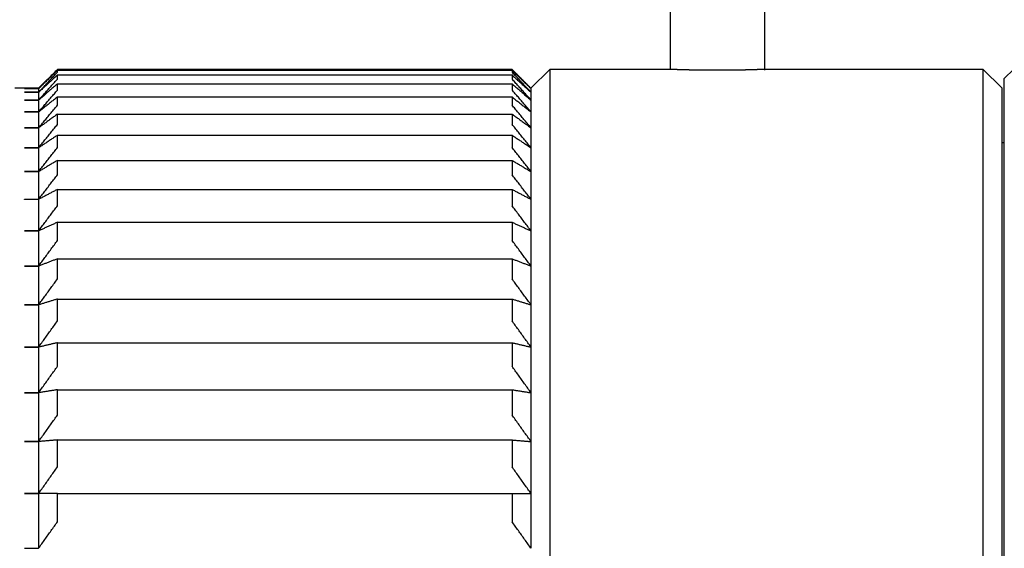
# Model space of a CAD drawing. Extents: x 465 to 776, y -135 to 0.
# Tile 42 of 47: x 552 to 573, y -58 to -46. Entities that reach past the tile are written whole.
import ezdxf

# ---------------------------------------------------------------- set-up
doc = ezdxf.new("R2010")
doc.units = 0
doc.header["$LTSCALE"] = 0.03
doc.header["$MEASUREMENT"] = 0
doc.layers.add('3', color=7, linetype='CONTINUOUS')

msp = doc.modelspace()

# ---------------------------------------------------------------- linework, layer by layer
at = {"layer": '3', "color": 7, "linetype": 'Continuous'}
for p, q in [((566.00591, -45.44827), (566.00591, -47.55293)), ((568.00591, -47.55441), (568.00591, -45.44786)), ((553.06715, -47.53895), (552.66789, -47.93822)), ((553.06715, -47.53895), (553.06715, -47.54001)), ((562.66862, -47.53895), (553.06715, -47.53895)), ((562.66862, -47.54001), (553.06715, -47.54001)), ((553.06715, -47.55721), (562.66862, -47.55721)), ((553.06715, -47.59764), (553.06715, -47.55721)), ((562.66862, -47.54001), (562.66862, -47.53895)), ((563.06789, -47.93822), (562.66862, -47.53895)), ((562.66862, -47.55721), (562.66862, -47.59764)), ((563.46715, -47.53895), (563.06789, -47.93822)), ((563.46715, -47.53895), (563.46715, -69.87781)), ((566.00591, -47.53895), (563.46715, -47.53895)), ((572.6239, -47.53895), (568.00592, -47.53895)), ((572.6239, -107.53748), (572.6239, -47.53895)), ((573.01789, -47.93294), (572.6239, -47.53895)), ((573.26789, -47.53298), (573.06789, -47.73298)), ((553.06715, -47.65783), (562.66862, -47.65783)), ((553.06715, -47.74309), (553.06715, -47.65783)), ((562.66862, -47.65783), (562.66862, -47.74309)), ((573.06789, -107.34346), (573.06789, -47.73298)), ((552.66789, -47.93822), (552.16789, -47.93822)), ((552.36789, -47.94516), (552.36789, -47.94513)), ((552.36789, -47.94513), (552.66789, -47.94513)), ((552.66789, -47.94516), (552.36789, -47.94516)), ((552.36789, -48.02328), (552.36789, -48.02317)), ((552.36789, -48.02317), (552.66789, -48.02317)), ((552.66789, -48.02328), (552.36789, -48.02328)), ((552.66789, -47.94513), (552.66789, -47.93822)), ((552.66789, -47.94516), (552.66789, -48.02317)), ((552.66789, -48.02328), (552.66789, -48.18778)), ((553.06715, -47.84609), (562.66862, -47.84609)), ((553.06715, -47.97594), (553.06715, -47.84609)), ((562.66862, -47.84609), (562.66862, -47.97594)), ((563.06789, -47.94513), (563.06789, -47.93822)), ((563.06789, -47.94513), (563.06789, -47.94516)), ((563.06789, -47.94516), (563.06789, -48.02317)), ((563.06789, -48.02317), (563.06789, -48.02328)), ((563.06789, -48.02328), (563.06789, -48.18778)), ((573.01789, -47.93294), (573.01789, -107.14349)), ((552.36789, -48.18797), (552.36789, -48.18778)), ((552.36789, -48.18778), (552.66789, -48.18778)), ((552.66789, -48.18797), (552.36789, -48.18797)), ((552.66789, -48.18797), (552.66789, -48.43848)), ((553.06715, -48.12145), (562.66862, -48.12145)), ((553.06715, -48.29549), (553.06715, -48.12145)), ((562.66862, -48.12145), (562.66862, -48.29549)), ((563.06789, -48.18778), (563.06789, -48.18797)), ((563.06789, -48.18797), (563.06789, -48.43848)), ((552.36789, -48.43875), (552.36789, -48.43848)), ((552.36789, -48.43848), (552.66789, -48.43848)), ((552.66789, -48.43875), (552.36789, -48.43875)), ((552.66789, -48.43875), (552.66789, -48.77454)), ((563.06789, -48.43848), (563.06789, -48.43875)), ((563.06789, -48.43875), (563.06789, -48.77454)), ((553.06715, -48.48309), (562.66862, -48.48309)), ((553.06715, -48.70082), (553.06715, -48.48309)), ((562.66862, -48.48309), (562.66862, -48.70082)), ((552.36789, -48.77489), (552.36789, -48.77454)), ((552.36789, -48.77454), (552.66789, -48.77454)), ((552.66789, -48.77489), (552.36789, -48.77489)), ((552.66789, -48.77489), (552.66789, -49.19497)), ((563.06789, -48.77454), (563.06789, -48.77489)), ((563.06789, -48.77489), (563.06789, -49.19497)), ((553.06715, -48.92996), (562.66862, -48.92996)), ((553.06715, -49.19074), (553.06715, -48.92996)), ((562.66862, -48.92996), (562.66862, -49.19074)), ((573.06789, -49.08794), (573.01784, -49.08794)), ((552.36789, -49.19539), (552.36789, -49.19497)), ((552.36789, -49.19497), (552.66789, -49.19497)), ((552.66789, -49.19539), (552.36789, -49.19539)), ((552.66789, -49.19539), (552.66789, -49.69853)), ((563.06789, -49.19497), (563.06789, -49.19539)), ((563.06789, -49.19539), (563.06789, -49.69853)), ((553.06715, -49.46074), (562.66862, -49.46074)), ((553.06715, -49.7638), (553.06715, -49.46074)), ((562.66862, -49.46074), (562.66862, -49.7638)), ((552.36789, -49.69903), (552.36789, -49.69853)), ((552.36789, -49.69853), (552.66789, -49.69853)), ((552.66789, -49.69903), (552.36789, -49.69903)), ((552.66789, -49.69903), (552.66789, -50.28374)), ((563.06789, -49.69853), (563.06789, -49.69903)), ((563.06789, -49.69903), (563.06789, -50.28374)), ((553.06715, -50.07387), (562.66862, -50.07387)), ((553.06715, -50.41833), (553.06715, -50.07387)), ((562.66862, -50.07387), (562.66862, -50.41833)), ((552.36789, -50.28432), (552.36789, -50.28374)), ((552.36789, -50.28374), (552.66789, -50.28374)), ((552.66789, -50.28432), (552.36789, -50.28432)), ((552.66789, -50.28432), (552.66789, -50.94891)), ((563.06789, -50.28374), (563.06789, -50.28432)), ((563.06789, -50.28432), (563.06789, -50.94891)), ((552.36789, -50.94955), (552.36789, -50.94891)), ((552.36789, -50.94891), (552.66789, -50.94891)), ((552.66789, -50.94955), (552.36789, -50.94955)), ((552.66789, -50.94955), (552.66789, -51.69206)), ((553.06715, -50.76756), (562.66862, -50.76756)), ((553.06715, -51.15241), (553.06715, -50.76756)), ((562.66862, -50.76756), (562.66862, -51.15241)), ((563.06789, -50.94891), (563.06789, -50.94955)), ((563.06789, -50.94955), (563.06789, -51.69206)), ((553.06715, -51.53978), (562.66862, -51.53978)), ((553.06715, -51.96388), (553.06715, -51.53978)), ((562.66862, -51.53978), (562.66862, -51.96388)), ((552.36789, -51.69278), (552.36789, -51.69206)), ((552.36789, -51.69206), (552.66789, -51.69206)), ((552.66789, -51.69278), (552.36789, -51.69278)), ((552.66789, -51.69278), (552.66789, -52.51102)), ((563.06789, -51.69206), (563.06789, -51.69278)), ((563.06789, -51.69278), (563.06789, -52.51102)), ((553.06715, -52.38825), (562.66862, -52.38825)), ((553.06715, -52.85036), (553.06715, -52.38825)), ((562.66862, -52.38825), (562.66862, -52.85036)), ((552.36789, -52.51181), (552.36789, -52.51102)), ((552.36789, -52.51102), (552.66789, -52.51102)), ((552.66789, -52.51181), (552.36789, -52.51181)), ((552.66789, -52.51181), (552.66789, -53.40339)), ((563.06789, -52.51102), (563.06789, -52.51181)), ((563.06789, -52.51181), (563.06789, -53.40339)), ((552.36789, -53.40425), (552.36789, -53.40339)), ((552.36789, -53.40339), (552.66789, -53.40339)), ((552.66789, -53.40425), (552.36789, -53.40425)), ((552.66789, -53.40425), (552.66789, -54.36656)), ((553.06715, -53.31049), (562.66862, -53.31049)), ((553.06715, -53.80926), (553.06715, -53.31049)), ((562.66862, -53.31049), (562.66862, -53.80926)), ((563.06789, -53.40339), (563.06789, -53.40425)), ((563.06789, -53.40425), (563.06789, -54.36656)), ((552.36789, -54.36748), (552.36789, -54.36656)), ((552.36789, -54.36656), (552.66789, -54.36656)), ((552.66789, -54.36748), (552.36789, -54.36748)), ((552.66789, -54.36748), (552.66789, -55.39769)), ((553.06715, -54.3038), (562.66862, -54.3038)), ((553.06715, -54.83776), (553.06715, -54.3038)), ((562.66862, -54.3038), (562.66862, -54.83776)), ((563.06789, -54.36656), (563.06789, -54.36748)), ((563.06789, -54.36748), (563.06789, -55.39769)), ((552.36789, -55.39867), (552.36789, -55.39769)), ((552.36789, -55.39769), (552.66789, -55.39769)), ((552.66789, -55.39867), (552.36789, -55.39867)), ((552.66789, -55.39867), (552.66789, -56.49376)), ((553.06715, -55.36525), (562.66862, -55.36525)), ((553.06715, -55.93285), (553.06715, -55.36525)), ((562.66862, -55.36525), (562.66862, -55.93285)), ((563.06789, -55.39769), (563.06789, -55.39867)), ((563.06789, -55.39867), (563.06789, -56.49376)), ((552.36789, -56.4948), (552.36789, -56.49376)), ((552.36789, -56.49376), (552.66789, -56.49376)), ((552.66789, -56.4948), (552.36789, -56.4948)), ((552.66789, -56.4948), (552.66789, -57.65156)), ((553.06715, -56.49175), (562.66862, -56.49175)), ((553.06715, -57.09131), (553.06715, -56.49175)), ((562.66862, -56.49175), (562.66862, -57.09131)), ((563.06789, -56.49376), (563.06789, -56.4948)), ((563.06789, -56.4948), (563.06789, -57.65156)), ((552.36789, -57.65265), (552.36789, -57.65156)), ((552.36789, -57.65156), (552.66789, -57.65156)), ((563.06789, -57.65156), (563.06789, -57.65265))]:
    msp.add_line(p, q, dxfattribs=at)
for points in [[(552.66789, -47.94513), (552.68445, -47.92822), (552.70103, -47.9113), (552.7176, -47.8944), (552.73419, -47.87749), (552.75078, -47.86059), (552.76738, -47.84369), (552.78398, -47.82679), (552.80059, -47.80989), (552.8172, -47.793), (552.83383, -47.77612), (552.85045, -47.75923), (552.86709, -47.74235), (552.88373, -47.72547), (552.90037, -47.7086), (552.91702, -47.69172), (552.93368, -47.67486), (552.95034, -47.65799), (552.96701, -47.64113), (552.98369, -47.62427), (553.00037, -47.60741), (553.01705, -47.59056), (553.03375, -47.5737), (553.05045, -47.55686), (553.06715, -47.54001)], [(553.06715, -47.55721), (553.05045, -47.57334), (553.03375, -47.58947), (553.01705, -47.60561), (553.00037, -47.62175), (552.98369, -47.63789), (552.96701, -47.65404), (552.95034, -47.67019), (552.93368, -47.68634), (552.91702, -47.70249), (552.90037, -47.71865), (552.88373, -47.73481), (552.86709, -47.75097), (552.85045, -47.76714), (552.83383, -47.78331), (552.8172, -47.79948), (552.80059, -47.81566), (552.78398, -47.83184), (552.76738, -47.84802), (552.75078, -47.8642), (552.73419, -47.88039), (552.7176, -47.89658), (552.70103, -47.91277), (552.68445, -47.92897), (552.66789, -47.94516)], [(552.66789, -48.02317), (552.68445, -48.0054), (552.70103, -47.98764), (552.7176, -47.96988), (552.73419, -47.95212), (552.75078, -47.93437), (552.76738, -47.91661), (552.78398, -47.89887), (552.80059, -47.88112), (552.8172, -47.86338), (552.83383, -47.84564), (552.85045, -47.82791), (552.86709, -47.81017), (552.88373, -47.79244), (552.90037, -47.77472), (552.91702, -47.757), (552.93368, -47.73928), (552.95034, -47.72156), (552.96701, -47.70385), (552.98369, -47.68614), (553.00037, -47.66843), (553.01705, -47.65073), (553.03375, -47.63303), (553.05045, -47.61533), (553.06715, -47.59764)], [(563.06789, -47.94513), (563.05133, -47.92822), (563.03476, -47.91132), (563.01819, -47.89441), (563.0016, -47.87751), (562.98502, -47.86061), (562.96842, -47.84371), (562.95182, -47.82682), (562.93522, -47.80993), (562.9186, -47.79304), (562.90198, -47.77615), (562.88536, -47.75927), (562.86872, -47.74239), (562.85208, -47.72551), (562.83544, -47.70863), (562.81878, -47.69176), (562.80213, -47.67489), (562.78546, -47.65802), (562.76879, -47.64115), (562.75211, -47.62429), (562.73543, -47.60743), (562.71874, -47.59057), (562.70204, -47.57372), (562.68533, -47.55686), (562.66862, -47.54001)], [(562.66862, -47.55721), (562.68533, -47.57334), (562.70203, -47.58947), (562.71872, -47.60561), (562.7354, -47.62175), (562.75208, -47.63789), (562.76876, -47.65404), (562.78543, -47.67018), (562.80209, -47.68633), (562.81875, -47.70249), (562.8354, -47.71865), (562.85204, -47.73481), (562.86868, -47.75097), (562.88532, -47.76714), (562.90194, -47.7833), (562.91856, -47.79948), (562.93518, -47.81565), (562.95179, -47.83183), (562.96839, -47.84801), (562.98499, -47.8642), (563.00158, -47.88038), (563.01817, -47.89657), (563.03475, -47.91277), (563.05132, -47.92896), (563.06789, -47.94516)], [(563.06789, -48.02317), (563.05133, -48.00541), (563.03476, -47.98765), (563.01818, -47.96989), (563.0016, -47.95214), (562.98501, -47.93439), (562.96842, -47.91664), (562.95182, -47.89889), (562.93521, -47.88115), (562.9186, -47.86341), (562.90198, -47.84567), (562.88535, -47.82794), (562.86872, -47.8102), (562.85208, -47.79248), (562.83543, -47.77475), (562.81878, -47.75703), (562.80212, -47.73931), (562.78546, -47.72159), (562.76879, -47.70387), (562.75211, -47.68616), (562.73542, -47.66845), (562.71873, -47.65074), (562.70204, -47.63304), (562.68533, -47.61534), (562.66862, -47.59764)], [(566.44385, -47.55352), (566.43851, -47.5534), (566.43319, -47.55329), (566.42791, -47.55318), (566.42266, -47.55306), (566.41743, -47.55294), (566.41224, -47.55283), (566.40707, -47.55271), (566.40193, -47.5526), (566.39682, -47.55248), (566.39174, -47.55236), (566.38669, -47.55224), (566.38167, -47.55212), (566.37667, -47.55201), (566.37171, -47.55189), (566.36677, -47.55177), (566.36186, -47.55165), (566.35698, -47.55153), (566.35213, -47.55141), (566.34731, -47.55129), (566.34252, -47.55117), (566.33775, -47.55104), (566.33301, -47.55092), (566.3283, -47.5508), (566.32362, -47.55068), (566.31897, -47.55056), (566.31435, -47.55044), (566.30975, -47.55031), (566.30518, -47.55019), (566.30064, -47.55007), (566.29613, -47.54995), (566.29165, -47.54982), (566.28719, -47.5497), (566.28276, -47.54958), (566.27836, -47.54945), (566.27399, -47.54933), (566.26965, -47.54921), (566.26534, -47.54908), (566.26105, -47.54896), (566.2568, -47.54884), (566.25257, -47.54872), (566.24837, -47.54859), (566.2442, -47.54847), (566.24005, -47.54835), (566.23594, -47.54822), (566.23185, -47.5481), (566.2278, -47.54798), (566.22377, -47.54785), (566.21977, -47.54773), (566.2158, -47.54761), (566.21186, -47.54749), (566.20795, -47.54736), (566.20407, -47.54724), (566.20022, -47.54712), (566.1964, -47.547), (566.19263, -47.54688), (566.18889, -47.54676), (566.18519, -47.54664), (566.18152, -47.54652), (566.17789, -47.5464), (566.1743, -47.54628), (566.17075, -47.54616), (566.16724, -47.54605), (566.16376, -47.54593), (566.16031, -47.54581), (566.15691, -47.5457), (566.15354, -47.54558), (566.15021, -47.54547), (566.14691, -47.54535), (566.14365, -47.54524), (566.14043, -47.54513), (566.13724, -47.54502), (566.1341, -47.5449), (566.13098, -47.54479), (566.12791, -47.54468), (566.12487, -47.54457), (566.12186, -47.54447), (566.1189, -47.54436), (566.11597, -47.54425), (566.11308, -47.54414), (566.11022, -47.54404), (566.1074, -47.54393), (566.10461, -47.54383), (566.10187, -47.54373), (566.09916, -47.54362), (566.09648, -47.54352), (566.09385, -47.54342), (566.09124, -47.54332), (566.08868, -47.54322), (566.08615, -47.54312), (566.08366, -47.54303), (566.0812, -47.54293), (566.07878, -47.54283), (566.0764, -47.54274), (566.07406, -47.54264), (566.07175, -47.54255), (566.06948, -47.54246), (566.06724, -47.54237), (566.06504, -47.54228), (566.06288, -47.54219), (566.06076, -47.5421), (566.05867, -47.54201), (566.05662, -47.54192), (566.05461, -47.54184), (566.05264, -47.54175), (566.0507, -47.54167), (566.04881, -47.54159), (566.04696, -47.54151), (566.04515, -47.54142), (566.04337, -47.54135), (566.04165, -47.54127), (566.03996, -47.54119), (566.03831, -47.54112), (566.03671, -47.54104), (566.03515, -47.54097), (566.03362, -47.5409), (566.03214, -47.54083), (566.0307, -47.54076), (566.02931, -47.54069), (566.02795, -47.54062), (566.02663, -47.54056), (566.02536, -47.54049), (566.02412, -47.54043), (566.02293, -47.54037), (566.02177, -47.54031), (566.02066, -47.54025), (566.01958, -47.54019), (566.01855, -47.54014), (566.01756, -47.54008), (566.0166, -47.54003), (566.01569, -47.53997), (566.01482, -47.53992), (566.01399, -47.53987), (566.0132, -47.53982), (566.01244, -47.53978), (566.01173, -47.53973), (566.01107, -47.53968), (566.01044, -47.53964), (566.00985, -47.5396), (566.0093, -47.53956), (566.0088, -47.53952), (566.00833, -47.53948), (566.0079, -47.53944), (566.00752, -47.53941), (566.00718, -47.53937), (566.00687, -47.53934), (566.00661, -47.53931), (566.00639, -47.53928), (566.00621, -47.53925), (566.00608, -47.53922), (566.00598, -47.53919), (566.00592, -47.53917), (566.00591, -47.53915)], [(568.00591, -47.53914), (568.00589, -47.53917), (568.00583, -47.53919), (568.00573, -47.53922), (568.00558, -47.53925), (568.00539, -47.53928), (568.00516, -47.53931), (568.00489, -47.53934), (568.00457, -47.53938), (568.00421, -47.53941), (568.0038, -47.53945), (568.00335, -47.53949), (568.00286, -47.53953), (568.00233, -47.53957), (568.00175, -47.53961), (568.00113, -47.53966), (568.00046, -47.5397), (567.99976, -47.53975), (567.99901, -47.5398), (567.99821, -47.53985), (567.99737, -47.5399), (567.99649, -47.53995), (567.99557, -47.54001), (567.9946, -47.54006), (567.99359, -47.54012), (567.99254, -47.54018), (567.99144, -47.54023), (567.9903, -47.5403), (567.98912, -47.54036), (567.98789, -47.54042), (567.98662, -47.54049), (567.98531, -47.54055), (567.98395, -47.54062), (567.98255, -47.54069), (567.9811, -47.54076), (567.97961, -47.54083), (567.97808, -47.5409), (567.9765, -47.54098), (567.97488, -47.54105), (567.97322, -47.54113), (567.9715, -47.54121), (567.96975, -47.54129), (567.96795, -47.54137), (567.96611, -47.54145), (567.96423, -47.54153), (567.96231, -47.54162), (567.96035, -47.5417), (567.95835, -47.54179), (567.95631, -47.54188), (567.95423, -47.54196), (567.95211, -47.54205), (567.94995, -47.54214), (567.94775, -47.54224), (567.9455, -47.54233), (567.94322, -47.54242), (567.9409, -47.54252), (567.93855, -47.54261), (567.93615, -47.54271), (567.93371, -47.54281), (567.93123, -47.5429), (567.92871, -47.543), (567.92616, -47.5431), (567.92356, -47.5432), (567.92093, -47.54331), (567.91826, -47.54341), (567.91554, -47.54351), (567.91279, -47.54362), (567.91, -47.54372), (567.90717, -47.54383), (567.90431, -47.54394), (567.9014, -47.54405), (567.89845, -47.54416), (567.89546, -47.54426), (567.89244, -47.54438), (567.88937, -47.54449), (567.88627, -47.5446), (567.88312, -47.54471), (567.87994, -47.54483), (567.87672, -47.54494), (567.87345, -47.54505), (567.87015, -47.54517), (567.86681, -47.54529), (567.86342, -47.5454), (567.86, -47.54552), (567.85654, -47.54564), (567.85304, -47.54576), (567.84949, -47.54588), (567.84591, -47.546), (567.84229, -47.54612), (567.83863, -47.54624), (567.83492, -47.54637), (567.83118, -47.54649), (567.8274, -47.54661), (567.82358, -47.54674), (567.81973, -47.54686), (567.81584, -47.54699), (567.81193, -47.54711), (567.80797, -47.54724), (567.80399, -47.54736), (567.79998, -47.54749), (567.79594, -47.54761), (567.79186, -47.54774), (567.78776, -47.54786), (567.78362, -47.54799), (567.77945, -47.54812), (567.77525, -47.54824), (567.77102, -47.54837), (567.76676, -47.54849), (567.76246, -47.54862), (567.75814, -47.54875), (567.75378, -47.54887), (567.74939, -47.549), (567.74498, -47.54913), (567.74053, -47.54925), (567.73605, -47.54938), (567.73154, -47.54951), (567.72699, -47.54963), (567.72242, -47.54976), (567.71782, -47.54989), (567.71318, -47.55001), (567.70852, -47.55014), (567.70382, -47.55027), (567.6991, -47.55039), (567.69434, -47.55052), (567.68955, -47.55064), (567.68473, -47.55077), (567.67988, -47.55089), (567.675, -47.55102), (567.67008, -47.55114), (567.66514, -47.55127), (567.66016, -47.55139), (567.65516, -47.55152), (567.65012, -47.55164), (567.64505, -47.55177), (567.63995, -47.55189), (567.63482, -47.55201), (567.62965, -47.55214), (567.62445, -47.55226), (567.61922, -47.55238), (567.61396, -47.5525), (567.60866, -47.55262), (567.60334, -47.55274), (567.59799, -47.55286), (567.59261, -47.55298), (567.58721, -47.5531), (567.58178, -47.55322), (567.57633, -47.55334), (567.57085, -47.55346), (567.56536, -47.55357), (567.55985, -47.55369), (567.55431, -47.5538), (567.54876, -47.55392), (567.54319, -47.55403), (567.5376, -47.55414), (567.53199, -47.55425), (567.52637, -47.55436), (567.52072, -47.55447), (567.51505, -47.55458), (567.50936, -47.55469), (567.50366, -47.5548), (567.49793, -47.5549), (567.49219, -47.55501), (567.48642, -47.55511), (567.48064, -47.55522), (567.47484, -47.55532), (567.46902, -47.55542), (567.46318, -47.55552), (567.45732, -47.55562), (567.45144, -47.55572), (567.44554, -47.55582), (567.43962, -47.55591), (567.43369, -47.55601), (567.42773, -47.5561), (567.42175, -47.5562), (567.41576, -47.55629), (567.40975, -47.55638), (567.40371, -47.55647), (567.39766, -47.55656), (567.39159, -47.55665), (567.3855, -47.55673), (567.37939, -47.55682), (567.37326, -47.5569), (567.36712, -47.55699), (567.36095, -47.55707), (567.35476, -47.55715), (567.34855, -47.55723), (567.34233, -47.55731), (567.33608, -47.55739), (567.32981, -47.55746), (567.32353, -47.55754), (567.31723, -47.55761), (567.3109, -47.55768), (567.30456, -47.55775), (567.2982, -47.55782), (567.29182, -47.55789), (567.28542, -47.55796), (567.27902, -47.55803), (567.27261, -47.55809), (567.2662, -47.55815), (567.25978, -47.55821), (567.25336, -47.55827), (567.24693, -47.55833), (567.24049, -47.55839), (567.23405, -47.55844), (567.22761, -47.5585), (567.22115, -47.55855), (567.2147, -47.5586), (567.20824, -47.55865), (567.20177, -47.5587), (567.1953, -47.55874), (567.18882, -47.55879), (567.18234, -47.55883), (567.17585, -47.55887), (567.16936, -47.55891), (567.16286, -47.55895), (567.15636, -47.55899), (567.14985, -47.55902), (567.14334, -47.55906), (567.13682, -47.55909), (567.13029, -47.55912), (567.12376, -47.55915), (567.11723, -47.55918), (567.11069, -47.5592), (567.10414, -47.55923), (567.09759, -47.55925), (567.09104, -47.55927), (567.08448, -47.55929), (567.07791, -47.55931), (567.07134, -47.55933), (567.06476, -47.55934), (567.05818, -47.55936), (567.0516, -47.55937), (567.045, -47.55938), (567.03841, -47.55939), (567.0318, -47.55939), (567.02519, -47.5594), (567.01858, -47.5594), (567.01196, -47.55941), (567.00534, -47.55941), (566.99871, -47.5594), (566.99207, -47.5594), (566.98543, -47.5594), (566.97878, -47.55939), (566.97213, -47.55938), (566.96547, -47.55938), (566.95882, -47.55936), (566.95216, -47.55935), (566.94551, -47.55934), (566.93887, -47.55932), (566.93223, -47.55931), (566.92561, -47.55929), (566.919, -47.55927), (566.91239, -47.55924), (566.9058, -47.55922), (566.89922, -47.5592), (566.89264, -47.55917), (566.88607, -47.55914), (566.87952, -47.55911), (566.87297, -47.55908), (566.86643, -47.55905), (566.8599, -47.55901), (566.85339, -47.55898), (566.84688, -47.55894), (566.84038, -47.5589), (566.83389, -47.55886), (566.8274, -47.55882), (566.82093, -47.55877), (566.81447, -47.55873), (566.80802, -47.55868), (566.80157, -47.55863), (566.79514, -47.55858), (566.78871, -47.55853), (566.7823, -47.55848), (566.77589, -47.55843), (566.76949, -47.55837), (566.7631, -47.55832), (566.75672, -47.55826), (566.75036, -47.5582), (566.74399, -47.55814), (566.73764, -47.55807), (566.7313, -47.55801), (566.72497, -47.55795), (566.71865, -47.55788), (566.71233, -47.55781), (566.70603, -47.55774), (566.69974, -47.55767), (566.69345, -47.5576), (566.68717, -47.55752), (566.68091, -47.55745), (566.67465, -47.55737), (566.6684, -47.5573), (566.66217, -47.55722), (566.65594, -47.55714), (566.64972, -47.55705), (566.6435, -47.55697), (566.6373, -47.55689), (566.63112, -47.5568), (566.62495, -47.55672), (566.61879, -47.55663), (566.61266, -47.55654), (566.60654, -47.55645), (566.60045, -47.55636), (566.59438, -47.55626), (566.58833, -47.55617), (566.5823, -47.55608), (566.57629, -47.55598), (566.5703, -47.55588), (566.56434, -47.55579), (566.55839, -47.55569), (566.55246, -47.55559), (566.54656, -47.55549), (566.54068, -47.55538), (566.53481, -47.55528), (566.52897, -47.55518), (566.52315, -47.55507), (566.51735, -47.55497), (566.51157, -47.55486), (566.50581, -47.55475), (566.50007, -47.55465), (566.49436, -47.55454), (566.48866, -47.55443), (566.48299, -47.55432), (566.47733, -47.55421), (566.4717, -47.55409), (566.46609, -47.55398), (566.4605, -47.55387), (566.45493, -47.55375), (566.44938, -47.55363), (566.44385, -47.55352)], [(553.06715, -47.65783), (553.05045, -47.67303), (553.03375, -47.68822), (553.01705, -47.70342), (553.00037, -47.71863), (552.98369, -47.73383), (552.96701, -47.74904), (552.95034, -47.76426), (552.93368, -47.77947), (552.91702, -47.79469), (552.90037, -47.80991), (552.88373, -47.82513), (552.86709, -47.84036), (552.85045, -47.85558), (552.83383, -47.87082), (552.8172, -47.88605), (552.80059, -47.90129), (552.78398, -47.91653), (552.76738, -47.93177), (552.75078, -47.94701), (552.73419, -47.96226), (552.7176, -47.97751), (552.70103, -47.99277), (552.68445, -48.00802), (552.66789, -48.02328)], [(552.66789, -48.18778), (552.68445, -48.16922), (552.70103, -48.15065), (552.7176, -48.13209), (552.73419, -48.11353), (552.75078, -48.09498), (552.76738, -48.07643), (552.78398, -48.05788), (552.80059, -48.03934), (552.8172, -48.0208), (552.83383, -48.00226), (552.85045, -47.98372), (552.86709, -47.96519), (552.88373, -47.94667), (552.90037, -47.92814), (552.91702, -47.90962), (552.93368, -47.89111), (552.95034, -47.87259), (552.96701, -47.85408), (552.98369, -47.83558), (553.00037, -47.81707), (553.01705, -47.79857), (553.03375, -47.78008), (553.05045, -47.76158), (553.06715, -47.74309)], [(562.66862, -47.65783), (562.68533, -47.67303), (562.70203, -47.68822), (562.71872, -47.70342), (562.73541, -47.71863), (562.75209, -47.73383), (562.76876, -47.74904), (562.78543, -47.76425), (562.80209, -47.77947), (562.81875, -47.79469), (562.8354, -47.80991), (562.85205, -47.82513), (562.86869, -47.84036), (562.88532, -47.85558), (562.90195, -47.87081), (562.91857, -47.88605), (562.93518, -47.90129), (562.95179, -47.91653), (562.9684, -47.93177), (562.98499, -47.94701), (563.00158, -47.96226), (563.01817, -47.97751), (563.03475, -47.99277), (563.05132, -48.00802), (563.06789, -48.02328)], [(563.06789, -48.18778), (563.05133, -48.16922), (563.03476, -48.15066), (563.01818, -48.1321), (563.0016, -48.11355), (562.98501, -48.095), (562.96842, -48.07645), (562.95181, -48.0579), (562.93521, -48.03936), (562.91859, -48.02082), (562.90197, -48.00228), (562.88535, -47.98375), (562.86871, -47.96522), (562.85207, -47.94669), (562.83543, -47.92817), (562.81878, -47.90965), (562.80212, -47.89113), (562.78545, -47.87262), (562.76878, -47.8541), (562.7521, -47.83559), (562.73542, -47.81709), (562.71873, -47.79858), (562.70204, -47.78008), (562.68533, -47.76159), (562.66862, -47.74309)], [(553.06715, -47.84609), (553.05045, -47.86031), (553.03375, -47.87453), (553.01705, -47.88875), (553.00037, -47.90297), (552.98369, -47.9172), (552.96701, -47.93142), (552.95034, -47.94566), (552.93368, -47.95989), (552.91702, -47.97412), (552.90037, -47.98836), (552.88373, -48.0026), (552.86709, -48.01685), (552.85045, -48.03109), (552.83383, -48.04534), (552.8172, -48.05959), (552.80059, -48.07385), (552.78398, -48.0881), (552.76738, -48.10236), (552.75078, -48.11663), (552.73419, -48.13089), (552.7176, -48.14516), (552.70103, -48.15943), (552.68445, -48.1737), (552.66789, -48.18797)], [(552.66789, -48.43848), (552.68445, -48.41917), (552.70103, -48.39986), (552.7176, -48.38055), (552.73419, -48.36125), (552.75078, -48.34195), (552.76738, -48.32266), (552.78398, -48.30336), (552.80059, -48.28408), (552.8172, -48.26479), (552.83383, -48.24551), (552.85045, -48.22623), (552.86709, -48.20696), (552.88373, -48.18769), (552.90037, -48.16842), (552.91702, -48.14915), (552.93368, -48.12989), (552.95034, -48.11064), (552.96701, -48.09138), (552.98369, -48.07213), (553.00037, -48.05289), (553.01705, -48.03364), (553.03375, -48.01441), (553.05045, -47.99517), (553.06715, -47.97594)], [(562.66862, -47.84609), (562.68533, -47.86031), (562.70203, -47.87453), (562.71872, -47.88875), (562.73541, -47.90297), (562.75209, -47.9172), (562.76877, -47.93143), (562.78543, -47.94566), (562.8021, -47.95989), (562.81876, -47.97413), (562.83541, -47.98836), (562.85205, -48.00261), (562.86869, -48.01685), (562.88532, -48.0311), (562.90195, -48.04534), (562.91857, -48.0596), (562.93519, -48.07385), (562.9518, -48.08811), (562.9684, -48.10237), (562.985, -48.11663), (563.00159, -48.13089), (563.01817, -48.14516), (563.03475, -48.15943), (563.05132, -48.1737), (563.06789, -48.18797)], [(563.06789, -48.43848), (563.05132, -48.41917), (563.03475, -48.39987), (563.01818, -48.38057), (563.0016, -48.36127), (562.98501, -48.34197), (562.96841, -48.32267), (562.95181, -48.30338), (562.9352, -48.2841), (562.91859, -48.26481), (562.90197, -48.24553), (562.88534, -48.22626), (562.86871, -48.20698), (562.85207, -48.18771), (562.83542, -48.16844), (562.81877, -48.14918), (562.80211, -48.12992), (562.78545, -48.11066), (562.76878, -48.0914), (562.7521, -48.07215), (562.73542, -48.0529), (562.71873, -48.03366), (562.70203, -48.01441), (562.68533, -47.99517), (562.66862, -47.97594)], [(553.06715, -48.12145), (553.05045, -48.13465), (553.03375, -48.14784), (553.01705, -48.16104), (553.00037, -48.17424), (552.98369, -48.18744), (552.96701, -48.20065), (552.95034, -48.21386), (552.93368, -48.22707), (552.91702, -48.24028), (552.90037, -48.25349), (552.88373, -48.26671), (552.86709, -48.27993), (552.85045, -48.29315), (552.83383, -48.30638), (552.8172, -48.3196), (552.80059, -48.33283), (552.78398, -48.34606), (552.76738, -48.3593), (552.75078, -48.37253), (552.73419, -48.38577), (552.7176, -48.39902), (552.70103, -48.41226), (552.68445, -48.42551), (552.66789, -48.43875)], [(562.66862, -48.12145), (562.68533, -48.13465), (562.70203, -48.14784), (562.71872, -48.16104), (562.73541, -48.17424), (562.7521, -48.18745), (562.76877, -48.20065), (562.78544, -48.21386), (562.8021, -48.22707), (562.81876, -48.24029), (562.83541, -48.2535), (562.85206, -48.26672), (562.8687, -48.27994), (562.88533, -48.29316), (562.90196, -48.30638), (562.91858, -48.31961), (562.93519, -48.33284), (562.9518, -48.34607), (562.96841, -48.3593), (562.985, -48.37254), (563.00159, -48.38578), (563.01817, -48.39902), (563.03475, -48.41226), (563.05132, -48.42551), (563.06789, -48.43875)], [(552.66789, -48.77454), (552.68445, -48.75454), (552.70103, -48.73454), (552.7176, -48.71454), (552.73419, -48.69455), (552.75078, -48.67456), (552.76738, -48.65458), (552.78398, -48.6346), (552.80059, -48.61462), (552.8172, -48.59465), (552.83383, -48.57468), (552.85045, -48.55472), (552.86709, -48.53475), (552.88373, -48.5148), (552.90037, -48.49484), (552.91702, -48.47489), (552.93368, -48.45494), (552.95034, -48.435), (552.96701, -48.41506), (552.98369, -48.39512), (553.00037, -48.37519), (553.01705, -48.35526), (553.03375, -48.33533), (553.05045, -48.31541), (553.06715, -48.29549)], [(563.06789, -48.77454), (563.05132, -48.75454), (563.03475, -48.73455), (563.01818, -48.71455), (563.00159, -48.69456), (562.98501, -48.67458), (562.96841, -48.6546), (562.95181, -48.63462), (562.9352, -48.61464), (562.91859, -48.59467), (562.90197, -48.5747), (562.88534, -48.55474), (562.86871, -48.53477), (562.85207, -48.51482), (562.83542, -48.49486), (562.81877, -48.47491), (562.80211, -48.45496), (562.78545, -48.43502), (562.76878, -48.41507), (562.7521, -48.39514), (562.73542, -48.3752), (562.71873, -48.35527), (562.70203, -48.33534), (562.68533, -48.31541), (562.66862, -48.29549)], [(553.06715, -48.48309), (553.05045, -48.49523), (553.03375, -48.50736), (553.01705, -48.5195), (553.00037, -48.53164), (552.98369, -48.54378), (552.96701, -48.55592), (552.95034, -48.56807), (552.93368, -48.58022), (552.91702, -48.59237), (552.90037, -48.60452), (552.88373, -48.61667), (552.86709, -48.62883), (552.85045, -48.64099), (552.83383, -48.65315), (552.8172, -48.66532), (552.80059, -48.67748), (552.78398, -48.68965), (552.76738, -48.70182), (552.75078, -48.71399), (552.73419, -48.72617), (552.7176, -48.73834), (552.70103, -48.75052), (552.68445, -48.7627), (552.66789, -48.77489)], [(562.66862, -48.48309), (562.68533, -48.49523), (562.70203, -48.50736), (562.71873, -48.5195), (562.73541, -48.53164), (562.7521, -48.54378), (562.76877, -48.55593), (562.78544, -48.56808), (562.80211, -48.58022), (562.81876, -48.59238), (562.83542, -48.60453), (562.85206, -48.61668), (562.8687, -48.62884), (562.88533, -48.641), (562.90196, -48.65316), (562.91858, -48.66532), (562.9352, -48.67749), (562.9518, -48.68966), (562.96841, -48.70183), (562.985, -48.714), (563.00159, -48.72617), (563.01818, -48.73835), (563.03475, -48.75053), (563.05132, -48.76271), (563.06789, -48.77489)], [(552.66789, -49.19497), (552.68445, -49.17433), (552.70103, -49.1537), (552.7176, -49.13308), (552.73419, -49.11246), (552.75078, -49.09184), (552.76738, -49.07123), (552.78398, -49.05062), (552.80059, -49.03001), (552.8172, -49.00941), (552.83383, -48.98881), (552.85045, -48.96821), (552.86709, -48.94762), (552.88373, -48.92704), (552.90037, -48.90645), (552.91702, -48.88587), (552.93368, -48.8653), (552.95034, -48.84472), (552.96701, -48.82416), (552.98369, -48.80359), (553.00037, -48.78303), (553.01705, -48.76247), (553.03375, -48.74192), (553.05045, -48.72137), (553.06715, -48.70082)], [(563.06789, -49.19497), (563.05132, -49.17433), (563.03475, -49.1537), (563.01817, -49.13308), (563.00158, -49.11245), (562.98499, -49.09184), (562.96839, -49.07122), (562.95179, -49.05061), (562.93518, -49.03001), (562.91857, -49.0094), (562.90195, -48.9888), (562.88532, -48.96821), (562.86869, -48.94762), (562.85205, -48.92703), (562.8354, -48.90645), (562.81875, -48.88587), (562.80209, -48.86529), (562.78543, -48.84472), (562.76876, -48.82415), (562.75209, -48.80359), (562.73541, -48.78303), (562.71872, -48.76247), (562.70203, -48.74192), (562.68533, -48.72137), (562.66862, -48.70082)], [(553.06715, -48.92996), (553.05045, -48.94099), (553.03375, -48.95203), (553.01705, -48.96307), (553.00037, -48.97412), (552.98369, -48.98516), (552.96701, -48.99621), (552.95034, -49.00726), (552.93368, -49.01831), (552.91702, -49.02936), (552.90037, -49.04041), (552.88373, -49.05147), (552.86709, -49.06253), (552.85045, -49.07359), (552.83383, -49.08465), (552.8172, -49.09572), (552.80059, -49.10678), (552.78398, -49.11785), (552.76738, -49.12892), (552.75078, -49.14), (552.73419, -49.15107), (552.7176, -49.16215), (552.70103, -49.17323), (552.68445, -49.18431), (552.66789, -49.19539)], [(562.66862, -48.92996), (562.68533, -48.941), (562.70203, -48.95204), (562.71873, -48.96308), (562.73542, -48.97412), (562.7521, -48.98517), (562.76877, -48.99621), (562.78544, -49.00726), (562.80211, -49.01832), (562.81877, -49.02937), (562.83542, -49.04042), (562.85206, -49.05148), (562.8687, -49.06254), (562.88534, -49.0736), (562.90196, -49.08466), (562.91858, -49.09573), (562.9352, -49.10679), (562.95181, -49.11786), (562.96841, -49.12893), (562.985, -49.14), (563.00159, -49.15108), (563.01818, -49.16215), (563.03475, -49.17323), (563.05132, -49.18431), (563.06789, -49.19539)], [(552.66789, -49.69853), (552.68445, -49.67732), (552.70103, -49.65612), (552.7176, -49.63493), (552.73419, -49.61374), (552.75078, -49.59255), (552.76738, -49.57137), (552.78398, -49.55019), (552.80059, -49.52901), (552.8172, -49.50784), (552.83383, -49.48668), (552.85045, -49.46551), (552.86709, -49.44435), (552.88373, -49.4232), (552.90037, -49.40205), (552.91702, -49.3809), (552.93368, -49.35975), (552.95034, -49.33861), (552.96701, -49.31748), (552.98369, -49.29634), (553.00037, -49.27521), (553.01705, -49.25409), (553.03375, -49.23297), (553.05045, -49.21185), (553.06715, -49.19074)], [(563.06789, -49.69853), (563.05132, -49.67732), (563.03475, -49.65612), (563.01817, -49.63493), (563.00158, -49.61373), (562.98499, -49.59255), (562.96839, -49.57136), (562.95179, -49.55018), (562.93518, -49.52901), (562.91856, -49.50784), (562.90194, -49.48667), (562.88532, -49.46551), (562.86868, -49.44435), (562.85204, -49.42319), (562.8354, -49.40204), (562.81875, -49.38089), (562.80209, -49.35975), (562.78543, -49.33861), (562.76876, -49.31747), (562.75208, -49.29634), (562.7354, -49.27521), (562.71872, -49.25409), (562.70203, -49.23297), (562.68533, -49.21185), (562.66862, -49.19074)], [(553.06715, -49.46074), (553.05045, -49.47064), (553.03375, -49.48055), (553.01705, -49.49047), (553.00037, -49.50038), (552.98369, -49.51029), (552.96701, -49.52021), (552.95034, -49.53013), (552.93368, -49.54005), (552.91702, -49.54997), (552.90037, -49.5599), (552.88373, -49.56982), (552.86709, -49.57975), (552.85045, -49.58968), (552.83383, -49.59961), (552.8172, -49.60955), (552.80059, -49.61948), (552.78398, -49.62942), (552.76738, -49.63936), (552.75078, -49.6493), (552.73419, -49.65924), (552.7176, -49.66918), (552.70103, -49.67913), (552.68445, -49.68908), (552.66789, -49.69903)], [(562.66862, -49.46074), (562.68533, -49.47065), (562.70203, -49.48056), (562.71873, -49.49047), (562.73542, -49.50038), (562.7521, -49.5103), (562.76878, -49.52022), (562.78545, -49.53014), (562.80211, -49.54006), (562.81877, -49.54998), (562.83542, -49.55991), (562.85207, -49.56983), (562.8687, -49.57976), (562.88534, -49.58969), (562.90196, -49.59962), (562.91859, -49.60955), (562.9352, -49.61949), (562.95181, -49.62943), (562.96841, -49.63936), (562.98501, -49.6493), (563.00159, -49.65924), (563.01818, -49.66919), (563.03475, -49.67913), (563.05132, -49.68908), (563.06789, -49.69903)], [(552.66789, -50.28374), (552.68445, -50.26203), (552.70103, -50.24033), (552.7176, -50.21863), (552.73419, -50.19693), (552.75078, -50.17523), (552.76738, -50.15354), (552.78398, -50.13186), (552.80059, -50.11018), (552.8172, -50.0885), (552.83383, -50.06682), (552.85045, -50.04515), (552.86709, -50.02349), (552.88373, -50.00183), (552.90037, -49.98017), (552.91702, -49.95851), (552.93368, -49.93686), (552.95034, -49.91522), (552.96701, -49.89357), (552.98369, -49.87193), (553.00037, -49.8503), (553.01705, -49.82867), (553.03375, -49.80704), (553.05045, -49.78542), (553.06715, -49.7638)], [(563.06789, -50.28374), (563.05132, -50.26203), (563.03475, -50.24033), (563.01817, -50.21862), (563.00158, -50.19692), (562.98499, -50.17523), (562.96839, -50.15354), (562.95179, -50.13185), (562.93518, -50.11017), (562.91856, -50.08849), (562.90194, -50.06681), (562.88531, -50.04514), (562.86868, -50.02348), (562.85204, -50.00181), (562.8354, -49.98016), (562.81875, -49.9585), (562.80209, -49.93685), (562.78543, -49.91521), (562.76876, -49.89357), (562.75208, -49.87193), (562.7354, -49.85029), (562.71872, -49.82866), (562.70203, -49.80704), (562.68533, -49.78542), (562.66862, -49.7638)], [(553.06715, -50.07387), (553.05045, -50.08262), (553.03375, -50.09137), (553.01705, -50.10013), (553.00037, -50.10888), (552.98369, -50.11764), (552.96701, -50.1264), (552.95034, -50.13516), (552.93368, -50.14392), (552.91702, -50.15268), (552.90037, -50.16145), (552.88373, -50.17021), (552.86709, -50.17898), (552.85045, -50.18775), (552.83383, -50.19652), (552.8172, -50.20529), (552.80059, -50.21407), (552.78398, -50.22284), (552.76738, -50.23162), (552.75078, -50.2404), (552.73419, -50.24918), (552.7176, -50.25796), (552.70103, -50.26675), (552.68445, -50.27553), (552.66789, -50.28432)], [(562.66862, -50.07387), (562.68533, -50.08262), (562.70203, -50.09138), (562.71873, -50.10013), (562.73542, -50.10889), (562.7521, -50.11764), (562.76878, -50.1264), (562.78545, -50.13516), (562.80211, -50.14393), (562.81877, -50.15269), (562.83542, -50.16145), (562.85207, -50.17022), (562.86871, -50.17899), (562.88534, -50.18776), (562.90197, -50.19653), (562.91859, -50.2053), (562.9352, -50.21408), (562.95181, -50.22285), (562.96841, -50.23163), (562.98501, -50.24041), (563.0016, -50.24919), (563.01818, -50.25797), (563.03475, -50.26675), (563.05132, -50.27553), (563.06789, -50.28432)], [(552.66789, -50.94891), (552.68445, -50.92675), (552.70103, -50.9046), (552.7176, -50.88246), (552.73419, -50.86031), (552.75078, -50.83818), (552.76738, -50.81604), (552.78398, -50.79391), (552.80059, -50.77179), (552.8172, -50.74967), (552.83383, -50.72755), (552.85045, -50.70544), (552.86709, -50.68333), (552.88373, -50.66122), (552.90037, -50.63912), (552.91702, -50.61702), (552.93368, -50.59493), (552.95034, -50.57284), (552.96701, -50.55076), (552.98369, -50.52868), (553.00037, -50.5066), (553.01705, -50.48453), (553.03375, -50.46246), (553.05045, -50.44039), (553.06715, -50.41833)], [(563.06789, -50.94891), (563.05132, -50.92675), (563.03475, -50.9046), (563.01817, -50.88245), (563.00158, -50.86031), (562.98499, -50.83817), (562.9684, -50.81604), (562.95179, -50.79391), (562.93518, -50.77179), (562.91857, -50.74966), (562.90195, -50.72755), (562.88532, -50.70543), (562.86869, -50.68332), (562.85205, -50.66122), (562.8354, -50.63912), (562.81875, -50.61702), (562.80209, -50.59493), (562.78543, -50.57284), (562.76876, -50.55075), (562.75209, -50.52867), (562.73541, -50.5066), (562.71872, -50.48452), (562.70203, -50.46246), (562.68533, -50.44039), (562.66862, -50.41833)], [(553.06715, -50.76756), (553.05045, -50.77513), (553.03375, -50.7827), (553.01705, -50.79027), (553.00037, -50.79784), (552.98369, -50.80541), (552.96701, -50.81299), (552.95034, -50.82056), (552.93368, -50.82814), (552.91702, -50.83572), (552.90037, -50.84329), (552.88373, -50.85088), (552.86709, -50.85846), (552.85045, -50.86604), (552.83383, -50.87363), (552.8172, -50.88121), (552.80059, -50.8888), (552.78398, -50.89639), (552.76738, -50.90398), (552.75078, -50.91157), (552.73419, -50.91917), (552.7176, -50.92676), (552.70103, -50.93436), (552.68445, -50.94195), (552.66789, -50.94955)], [(562.66862, -50.76756), (562.68533, -50.77513), (562.70203, -50.7827), (562.71873, -50.79027), (562.73542, -50.79784), (562.7521, -50.80542), (562.76878, -50.81299), (562.78545, -50.82057), (562.80211, -50.82814), (562.81877, -50.83572), (562.83542, -50.8433), (562.85207, -50.85088), (562.86871, -50.85847), (562.88534, -50.86605), (562.90197, -50.87363), (562.91859, -50.88122), (562.9352, -50.88881), (562.95181, -50.8964), (562.96841, -50.90399), (562.98501, -50.91158), (563.0016, -50.91917), (563.01818, -50.92676), (563.03475, -50.93436), (563.05132, -50.94196), (563.06789, -50.94955)], [(552.66789, -51.69206), (552.68445, -51.66953), (552.70103, -51.647), (552.7176, -51.62447), (552.73419, -51.60195), (552.75078, -51.57943), (552.76738, -51.55692), (552.78398, -51.53441), (552.80059, -51.51191), (552.8172, -51.48941), (552.83383, -51.46692), (552.85045, -51.44442), (552.86709, -51.42194), (552.88373, -51.39945), (552.90037, -51.37697), (552.91702, -51.3545), (552.93368, -51.33203), (552.95034, -51.30956), (552.96701, -51.2871), (552.98369, -51.26464), (553.00037, -51.24219), (553.01705, -51.21974), (553.03375, -51.19729), (553.05045, -51.17485), (553.06715, -51.15241)], [(563.06789, -51.69206), (563.05132, -51.66952), (563.03475, -51.64699), (563.01817, -51.62447), (563.00158, -51.60195), (562.98499, -51.57943), (562.9684, -51.55692), (562.95179, -51.53441), (562.93518, -51.51191), (562.91857, -51.48941), (562.90195, -51.46691), (562.88532, -51.44442), (562.86869, -51.42193), (562.85205, -51.39945), (562.8354, -51.37697), (562.81875, -51.3545), (562.80209, -51.33203), (562.78543, -51.30956), (562.76876, -51.2871), (562.75209, -51.26464), (562.73541, -51.24218), (562.71872, -51.21973), (562.70203, -51.19729), (562.68533, -51.17485), (562.66862, -51.15241)], [(553.06715, -51.53978), (553.05045, -51.54614), (553.03375, -51.5525), (553.01705, -51.55886), (553.00037, -51.56523), (552.98369, -51.5716), (552.96701, -51.57796), (552.95034, -51.58433), (552.93368, -51.5907), (552.91702, -51.59707), (552.90037, -51.60344), (552.88373, -51.60982), (552.86709, -51.61619), (552.85045, -51.62257), (552.83383, -51.62894), (552.8172, -51.63532), (552.80059, -51.6417), (552.78398, -51.64808), (552.76738, -51.65446), (552.75078, -51.66085), (552.73419, -51.66723), (552.7176, -51.67361), (552.70103, -51.68), (552.68445, -51.68639), (552.66789, -51.69278)], [(562.66862, -51.53978), (562.68533, -51.54614), (562.70203, -51.5525), (562.71873, -51.55887), (562.73542, -51.56523), (562.7521, -51.5716), (562.76878, -51.57797), (562.78545, -51.58434), (562.80211, -51.59071), (562.81877, -51.59708), (562.83542, -51.60345), (562.85207, -51.60983), (562.86871, -51.6162), (562.88534, -51.62258), (562.90197, -51.62895), (562.91859, -51.63533), (562.9352, -51.64171), (562.95181, -51.64809), (562.96841, -51.65447), (562.98501, -51.66085), (563.0016, -51.66723), (563.01818, -51.67362), (563.03475, -51.68), (563.05132, -51.68639), (563.06789, -51.69278)], [(552.66789, -52.51102), (552.68445, -52.48818), (552.70103, -52.46533), (552.7176, -52.4425), (552.73419, -52.41966), (552.75078, -52.39683), (552.76738, -52.37401), (552.78398, -52.35119), (552.80059, -52.32837), (552.8172, -52.30556), (552.83383, -52.28275), (552.85045, -52.25995), (552.86709, -52.23715), (552.88373, -52.21435), (552.90037, -52.19156), (552.91702, -52.16878), (552.93368, -52.14599), (552.95034, -52.12322), (552.96701, -52.10044), (552.98369, -52.07767), (553.00037, -52.0549), (553.01705, -52.03214), (553.03375, -52.00938), (553.05045, -51.98663), (553.06715, -51.96388)], [(563.06789, -52.51102), (563.05132, -52.48817), (563.03475, -52.46533), (563.01817, -52.44249), (563.00158, -52.41966), (562.98499, -52.39683), (562.9684, -52.37401), (562.95179, -52.35119), (562.93518, -52.32837), (562.91857, -52.30556), (562.90195, -52.28275), (562.88532, -52.25995), (562.86869, -52.23715), (562.85205, -52.21435), (562.8354, -52.19156), (562.81875, -52.16877), (562.80209, -52.14599), (562.78543, -52.12321), (562.76876, -52.10044), (562.75209, -52.07767), (562.73541, -52.0549), (562.71872, -52.03214), (562.70203, -52.00938), (562.68533, -51.98663), (562.66862, -51.96388)], [(553.06715, -52.38825), (553.05045, -52.39339), (553.03375, -52.39852), (553.01705, -52.40366), (553.00037, -52.4088), (552.98369, -52.41395), (552.96701, -52.41909), (552.95034, -52.42423), (552.93368, -52.42938), (552.91702, -52.43452), (552.90037, -52.43967), (552.88373, -52.44481), (552.86709, -52.44996), (552.85045, -52.45511), (552.83383, -52.46026), (552.8172, -52.46541), (552.80059, -52.47056), (552.78398, -52.47571), (552.76738, -52.48087), (552.75078, -52.48602), (552.73419, -52.49118), (552.7176, -52.49633), (552.70103, -52.50149), (552.68445, -52.50665), (552.66789, -52.51181)], [(562.66862, -52.38825), (562.68533, -52.39339), (562.70203, -52.39853), (562.71873, -52.40367), (562.73542, -52.40881), (562.7521, -52.41395), (562.76878, -52.41909), (562.78545, -52.42424), (562.80211, -52.42938), (562.81877, -52.43453), (562.83542, -52.43967), (562.85207, -52.44482), (562.86871, -52.44997), (562.88534, -52.45512), (562.90197, -52.46027), (562.91859, -52.46542), (562.9352, -52.47057), (562.95181, -52.47572), (562.96841, -52.48087), (562.98501, -52.48603), (563.0016, -52.49118), (563.01818, -52.49634), (563.03475, -52.50149), (563.05132, -52.50665), (563.06789, -52.51181)], [(552.66789, -53.40339), (552.68445, -53.3803), (552.70103, -53.35721), (552.7176, -53.33413), (552.73419, -53.31105), (552.75078, -53.28798), (552.76738, -53.26491), (552.78398, -53.24184), (552.80059, -53.21878), (552.8172, -53.19572), (552.83383, -53.17267), (552.85045, -53.14962), (552.86709, -53.12658), (552.88373, -53.10354), (552.90037, -53.0805), (552.91702, -53.05747), (552.93368, -53.03444), (552.95034, -53.01141), (552.96701, -52.9884), (552.98369, -52.96538), (553.00037, -52.94237), (553.01705, -52.91936), (553.03375, -52.89636), (553.05045, -52.87336), (553.06715, -52.85036)], [(563.06789, -53.40339), (563.05132, -53.3803), (563.03475, -53.35721), (563.01817, -53.33413), (563.00158, -53.31105), (562.98499, -53.28798), (562.9684, -53.26491), (562.95179, -53.24184), (562.93518, -53.21878), (562.91857, -53.19572), (562.90195, -53.17267), (562.88532, -53.14962), (562.86869, -53.12657), (562.85205, -53.10353), (562.8354, -53.0805), (562.81875, -53.05746), (562.80209, -53.03444), (562.78543, -53.01141), (562.76876, -52.98839), (562.75209, -52.96538), (562.73541, -52.94237), (562.71872, -52.91936), (562.70203, -52.89636), (562.68533, -52.87336), (562.66862, -52.85036)], [(553.06715, -53.31049), (553.05045, -53.31439), (553.03375, -53.31829), (553.01705, -53.32219), (553.00037, -53.32609), (552.98369, -53.32999), (552.96701, -53.33389), (552.95034, -53.33779), (552.93368, -53.3417), (552.91702, -53.3456), (552.90037, -53.34951), (552.88373, -53.35341), (552.86709, -53.35732), (552.85045, -53.36122), (552.83383, -53.36513), (552.8172, -53.36904), (552.80059, -53.37295), (552.78398, -53.37686), (552.76738, -53.38077), (552.75078, -53.38468), (552.73419, -53.38859), (552.7176, -53.39251), (552.70103, -53.39642), (552.68445, -53.40033), (552.66789, -53.40425)], [(562.66862, -53.31049), (562.68533, -53.31439), (562.70203, -53.31829), (562.71873, -53.32219), (562.73542, -53.32609), (562.7521, -53.32999), (562.76878, -53.33389), (562.78545, -53.3378), (562.80211, -53.3417), (562.81877, -53.34561), (562.83542, -53.34951), (562.85207, -53.35342), (562.86871, -53.35732), (562.88534, -53.36123), (562.90197, -53.36514), (562.91859, -53.36904), (562.9352, -53.37295), (562.95181, -53.37686), (562.96841, -53.38077), (562.98501, -53.38468), (563.0016, -53.3886), (563.01818, -53.39251), (563.03475, -53.39642), (563.05132, -53.40033), (563.06789, -53.40425)], [(552.66789, -54.36656), (552.68445, -54.34329), (552.70103, -54.32002), (552.7176, -54.29676), (552.73419, -54.27351), (552.75078, -54.25025), (552.76738, -54.227), (552.78398, -54.20376), (552.80059, -54.18052), (552.8172, -54.15729), (552.83383, -54.13405), (552.85045, -54.11083), (552.86709, -54.08761), (552.88373, -54.06439), (552.90037, -54.04117), (552.91702, -54.01796), (552.93368, -53.99476), (552.95034, -53.97156), (552.96701, -53.94836), (552.98369, -53.92517), (553.00037, -53.90198), (553.01705, -53.87879), (553.03375, -53.85561), (553.05045, -53.83244), (553.06715, -53.80926)], [(563.06789, -54.36656), (563.05132, -54.34329), (563.03475, -54.32002), (563.01817, -54.29676), (563.00158, -54.2735), (562.98499, -54.25025), (562.96839, -54.227), (562.95179, -54.20375), (562.93518, -54.18051), (562.91856, -54.15728), (562.90194, -54.13404), (562.88531, -54.11082), (562.86868, -54.08759), (562.85204, -54.06438), (562.8354, -54.04116), (562.81875, -54.01795), (562.80209, -53.99475), (562.78543, -53.97155), (562.76876, -53.94835), (562.75208, -53.92516), (562.7354, -53.90197), (562.71872, -53.87879), (562.70203, -53.85561), (562.68533, -53.83243), (562.66862, -53.80926)], [(553.06715, -54.3038), (553.05045, -54.30644), (553.03375, -54.30909), (553.01705, -54.31174), (553.00037, -54.31439), (552.98369, -54.31704), (552.96701, -54.31969), (552.95034, -54.32234), (552.93368, -54.32499), (552.91702, -54.32764), (552.90037, -54.3303), (552.88373, -54.33295), (552.86709, -54.3356), (552.85045, -54.33825), (552.83383, -54.34091), (552.8172, -54.34356), (552.80059, -54.34622), (552.78398, -54.34887), (552.76738, -54.35153), (552.75078, -54.35419), (552.73419, -54.35684), (552.7176, -54.3595), (552.70103, -54.36216), (552.68445, -54.36482), (552.66789, -54.36748)], [(562.66862, -54.3038), (562.68533, -54.30644), (562.70203, -54.30909), (562.71873, -54.31174), (562.73542, -54.31439), (562.7521, -54.31704), (562.76878, -54.31969), (562.78545, -54.32234), (562.80211, -54.32499), (562.81877, -54.32765), (562.83542, -54.3303), (562.85207, -54.33295), (562.86871, -54.3356), (562.88534, -54.33826), (562.90197, -54.34091), (562.91859, -54.34357), (562.9352, -54.34622), (562.95181, -54.34888), (562.96841, -54.35153), (562.98501, -54.35419), (563.00159, -54.35684), (563.01818, -54.3595), (563.03475, -54.36216), (563.05132, -54.36482), (563.06789, -54.36748)], [(552.66789, -55.39769), (552.68445, -55.37431), (552.70103, -55.35093), (552.7176, -55.32756), (552.73419, -55.3042), (552.75078, -55.28083), (552.76738, -55.25748), (552.78398, -55.23412), (552.80059, -55.21077), (552.8172, -55.18743), (552.83383, -55.16409), (552.85045, -55.14075), (552.86709, -55.11742), (552.88373, -55.09409), (552.90037, -55.07077), (552.91702, -55.04745), (552.93368, -55.02413), (552.95034, -55.00082), (552.96701, -54.97752), (552.98369, -54.95421), (553.00037, -54.93091), (553.01705, -54.90762), (553.03375, -54.88433), (553.05045, -54.86105), (553.06715, -54.83776)], [(563.06789, -55.39769), (563.05132, -55.37431), (563.03475, -55.35093), (563.01817, -55.32756), (563.00158, -55.30419), (562.98499, -55.28083), (562.96839, -55.25747), (562.95179, -55.23412), (562.93518, -55.21077), (562.91857, -55.18742), (562.90194, -55.16408), (562.88532, -55.14074), (562.86868, -55.11741), (562.85204, -55.09408), (562.8354, -55.07076), (562.81875, -55.04744), (562.80209, -55.02413), (562.78543, -55.00082), (562.76876, -54.97751), (562.75208, -54.95421), (562.7354, -54.93091), (562.71872, -54.90762), (562.70203, -54.88433), (562.68533, -54.86104), (562.66862, -54.83776)], [(553.06715, -55.36525), (553.05045, -55.36664), (553.03375, -55.36803), (553.01705, -55.36942), (553.00037, -55.37081), (552.98369, -55.3722), (552.96701, -55.37359), (552.95034, -55.37498), (552.93368, -55.37637), (552.91702, -55.37777), (552.90037, -55.37916), (552.88373, -55.38055), (552.86709, -55.38194), (552.85045, -55.38333), (552.83383, -55.38473), (552.8172, -55.38612), (552.80059, -55.38751), (552.78398, -55.38891), (552.76738, -55.3903), (552.75078, -55.39169), (552.73419, -55.39309), (552.7176, -55.39448), (552.70103, -55.39588), (552.68445, -55.39727), (552.66789, -55.39867)], [(562.66862, -55.36525), (562.68533, -55.36664), (562.70203, -55.36803), (562.71873, -55.36942), (562.73542, -55.37081), (562.7521, -55.3722), (562.76878, -55.37359), (562.78545, -55.37498), (562.80211, -55.37638), (562.81877, -55.37777), (562.83542, -55.37916), (562.85206, -55.38055), (562.8687, -55.38194), (562.88534, -55.38334), (562.90196, -55.38473), (562.91859, -55.38612), (562.9352, -55.38751), (562.95181, -55.38891), (562.96841, -55.3903), (562.985, -55.39169), (563.00159, -55.39309), (563.01818, -55.39448), (563.03475, -55.39588), (563.05132, -55.39727), (563.06789, -55.39867)], [(552.66789, -56.49376), (552.68445, -56.47034), (552.70103, -56.44692), (552.7176, -56.42351), (552.73419, -56.4001), (552.75078, -56.3767), (552.76738, -56.3533), (552.78398, -56.32991), (552.80059, -56.30652), (552.8172, -56.28313), (552.83383, -56.25975), (552.85045, -56.23637), (552.86709, -56.213), (552.88373, -56.18963), (552.90037, -56.16626), (552.91702, -56.1429), (552.93368, -56.11955), (552.95034, -56.09619), (552.96701, -56.07285), (552.98369, -56.0495), (553.00037, -56.02616), (553.01705, -56.00283), (553.03375, -55.9795), (553.05045, -55.95617), (553.06715, -55.93285)], [(563.06789, -56.49376), (563.05132, -56.47034), (563.03475, -56.44693), (563.01818, -56.42352), (563.00159, -56.40012), (562.985, -56.37671), (562.96841, -56.35332), (562.95181, -56.32992), (562.9352, -56.30654), (562.91858, -56.28315), (562.90196, -56.25977), (562.88534, -56.23639), (562.8687, -56.21302), (562.85206, -56.18965), (562.83542, -56.16628), (562.81877, -56.14292), (562.80211, -56.11957), (562.78545, -56.09621), (562.76877, -56.07286), (562.7521, -56.04952), (562.73542, -56.02618), (562.71873, -56.00284), (562.70203, -55.9795), (562.68533, -55.95617), (562.66862, -55.93285)], [(553.06715, -56.49175), (553.05045, -56.49187), (553.03375, -56.492), (553.01705, -56.49213), (553.00037, -56.49225), (552.98369, -56.49238), (552.96701, -56.49251), (552.95034, -56.49263), (552.93368, -56.49276), (552.91702, -56.49289), (552.90037, -56.49302), (552.88373, -56.49314), (552.86709, -56.49327), (552.85045, -56.4934), (552.83383, -56.49352), (552.8172, -56.49365), (552.80059, -56.49378), (552.78398, -56.49391), (552.76738, -56.49403), (552.75078, -56.49416), (552.73419, -56.49429), (552.7176, -56.49442), (552.70103, -56.49454), (552.68445, -56.49467), (552.66789, -56.4948)], [(552.66789, -57.65156), (552.68445, -57.62817), (552.70103, -57.60478), (552.7176, -57.58139), (552.73419, -57.55801), (552.75078, -57.53464), (552.76738, -57.51127), (552.78398, -57.4879), (552.80059, -57.46454), (552.8172, -57.44118), (552.83383, -57.41782), (552.85045, -57.39447), (552.86709, -57.37113), (552.88373, -57.34778), (552.90037, -57.32445), (552.91702, -57.30111), (552.93368, -57.27778), (552.95034, -57.25446), (552.96701, -57.23114), (552.98369, -57.20782), (553.00037, -57.18451), (553.01705, -57.1612), (553.03375, -57.1379), (553.05045, -57.1146), (553.06715, -57.09131)], [(563.06789, -57.65156), (563.05132, -57.62817), (563.03475, -57.60479), (563.01818, -57.5814), (563.0016, -57.55803), (562.98501, -57.53465), (562.96841, -57.51128), (562.95181, -57.48792), (562.9352, -57.46456), (562.91859, -57.4412), (562.90197, -57.41785), (562.88534, -57.3945), (562.86871, -57.37115), (562.85207, -57.34781), (562.83542, -57.32447), (562.81877, -57.30114), (562.80211, -57.27781), (562.78545, -57.25448), (562.76878, -57.23116), (562.7521, -57.20784), (562.73542, -57.18453), (562.71873, -57.16122), (562.70203, -57.13791), (562.68533, -57.1146), (562.66862, -57.09131)]]:
    msp.add_lwpolyline(points, dxfattribs=at)
at = {"layer": '3', "color": 7, "linetype": 'Continuous', "elevation": 0}
msp.add_lwpolyline([(562.66862, -56.49175), (562.68533, -56.49187), (562.70203, -56.492), (562.71873, -56.49213), (562.73542, -56.49225), (562.7521, -56.49238), (562.76877, -56.49251), (562.78544, -56.49263), (562.80211, -56.49276), (562.81877, -56.49289), (562.83542, -56.49302), (562.85206, -56.49314), (562.8687, -56.49327), (562.88534, -56.4934), (562.90196, -56.49352), (562.91858, -56.49365), (562.9352, -56.49378), (562.95181, -56.49391), (562.96841, -56.49403), (562.985, -56.49416), (563.00159, -56.49429), (563.01818, -56.49442), (563.03475, -56.49454), (563.05132, -56.49467), (563.06789, -56.4948)], dxfattribs=at)

doc.saveas('drawing.dxf')
